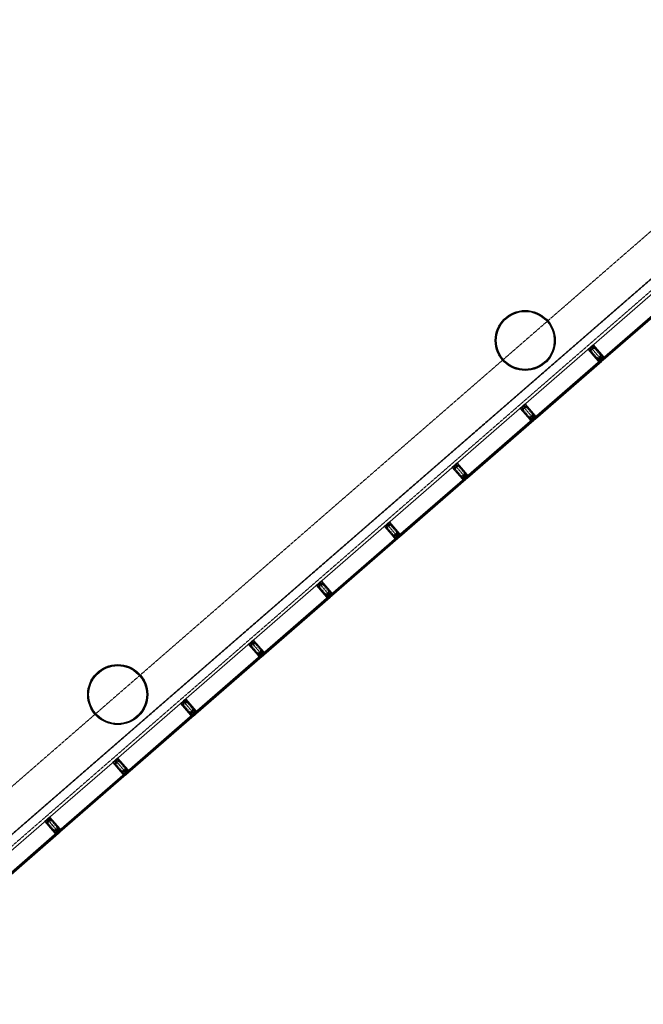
# Model space of a CAD drawing. Header units: millimetres. Extents: x 98667 to 994031, y -2704 to 533009.
# Tile 135 of 153: x 536354 to 546750, y 275590 to 292008. Entities that reach past the tile are written whole.
import ezdxf

# ---------------------------------------------------------------- set-up
doc = ezdxf.new("R2010")
doc.units = ezdxf.units.MM
for name, pattern in [('AP03000E0$0$CENTER', [50.8, 31.75, -6.35, 6.35, -6.35]), ('AP03000E0$0$HIDDEN', [9.525, 6.35, -3.175]), ('AP03000E0$0$HIDDENX2', [19.05, 12.7, -6.35])]:
    doc.linetypes.add(name, pattern=pattern)
doc.layers.add('A-COL ENCLOUSER INNER', color=1, linetype='Continuous')
doc.layers.add('A-COL ENCLOUSER OUTER', color=6, linetype='Continuous')
for name, color, linetype, lineweight in [('AP03000E0$0$A-GLAZ-FULL-EXTR', 2, 'Continuous', 20), ('AP03000E0$0$A-GLAZ-MULL-EXTR', 3, 'Continuous', 35), ('AP03000E0$0$A-WALL-FNSH', 1, 'Continuous', 15)]:
    doc.layers.add(name, color=color, linetype=linetype, lineweight=lineweight)
doc.layers.add('AP03000E0$0$A-Slab Edge Guide', color=55, linetype='Continuous', lineweight=15, plot=False)

msp = doc.modelspace()

# ---------------------------------------------------------------- linework, layer by layer
at = {"color": 251, "linetype": 'AP03000E0$0$CENTER'}
for p, q in [((545872, 286547), (546069, 286321)), ((544740, 285563), (544937, 285337)), ((543608, 284579), (543805, 284353)), ((542476, 283595), (542673, 283369)), ((541344, 282611), (541540, 282385)), ((540212, 281627), (540408, 281401)), ((539080, 280643), (539276, 280416)), ((537947, 279659), (538144, 279432)), ((536815, 278675), (537012, 278448))]:
    msp.add_line(p, q, dxfattribs=at)
at = {"layer": 'A-COL ENCLOUSER INNER', "color": 251}
for centre, radius in [((544781, 286659), 494), ((544781, 286659), 485), ((537988, 280754), 494), ((537988, 280754), 485)]:
    msp.add_circle(centre, radius, dxfattribs=at)
at = {"layer": 'A-COL ENCLOUSER OUTER', "color": 251}
for centre in [(544781, 286659), (537988, 280754)]:
    msp.add_circle(centre, 500, dxfattribs=at)
at = {"layer": 'AP03000E0$0$A-GLAZ-FULL-EXTR', "color": 251}
for p, q in [((545885, 286559), (546991, 287520)), ((547168, 287316), (546062, 286355)), ((546066, 286351), (547172, 287312)), ((547180, 287303), (546074, 286342)), ((546082, 286332), (547188, 287294)), ((544753, 285575), (545859, 286536)), ((546062, 286355), (546066, 286351)), ((546075, 286358), (546066, 286351)), ((546066, 286351), (546074, 286342)), ((546074, 286342), (546083, 286349)), ((546074, 286342), (546082, 286332)), ((546083, 286349), (546075, 286358)), ((546082, 286360), (546077, 286356)), ((546077, 286356), (546081, 286352)), ((546088, 286353), (546080, 286362)), ((546081, 286352), (546086, 286356)), ((546086, 286356), (546082, 286360)), ((546036, 286332), (544930, 285371)), ((544934, 285367), (546040, 286328)), ((546048, 286319), (544942, 285357)), ((544950, 285348), (546056, 286310)), ((546034, 286307), (546026, 286316)), ((546028, 286314), (546033, 286318)), ((546032, 286309), (546028, 286314)), ((546031, 286320), (546040, 286328)), ((546039, 286311), (546031, 286320)), ((546037, 286313), (546032, 286309)), ((546033, 286318), (546037, 286313)), ((546040, 286328), (546036, 286332)), ((546048, 286319), (546039, 286311)), ((546040, 286328), (546048, 286319)), ((546056, 286310), (546048, 286319)), ((543621, 284591), (544727, 285552)), ((544930, 285371), (544934, 285367)), ((544943, 285374), (544934, 285367)), ((544934, 285367), (544942, 285357)), ((544942, 285357), (544951, 285365)), ((544942, 285357), (544950, 285348)), ((544951, 285365), (544943, 285374)), ((544950, 285376), (544945, 285372)), ((544945, 285372), (544949, 285368)), ((544956, 285369), (544948, 285378)), ((544949, 285368), (544954, 285372)), ((544954, 285372), (544950, 285376)), ((544904, 285348), (543798, 284387)), ((543802, 284382), (544908, 285344)), ((544916, 285334), (543810, 284373)), ((543818, 284364), (544923, 285325)), ((544902, 285323), (544894, 285332)), ((544896, 285329), (544901, 285333)), ((544900, 285325), (544896, 285329)), ((544899, 285336), (544908, 285344)), ((544907, 285327), (544899, 285336)), ((544905, 285329), (544900, 285325)), ((544901, 285333), (544905, 285329)), ((544908, 285344), (544904, 285348)), ((544916, 285334), (544907, 285327)), ((544908, 285344), (544916, 285334)), ((544923, 285325), (544916, 285334)), ((542489, 283607), (543595, 284568)), ((543798, 284387), (543802, 284382)), ((543811, 284390), (543802, 284382)), ((543802, 284382), (543810, 284373)), ((543810, 284373), (543819, 284381)), ((543810, 284373), (543818, 284364)), ((543819, 284381), (543811, 284390)), ((543818, 284392), (543813, 284388)), ((543813, 284388), (543817, 284384)), ((543824, 284385), (543816, 284394)), ((543817, 284384), (543822, 284387)), ((543822, 284387), (543818, 284392)), ((543772, 284364), (542666, 283403)), ((542670, 283398), (543776, 284359)), ((543784, 284350), (542678, 283389)), ((542686, 283380), (543791, 284341)), ((543770, 284339), (543762, 284348)), ((543764, 284345), (543769, 284349)), ((543768, 284341), (543764, 284345)), ((543767, 284352), (543776, 284359)), ((543774, 284343), (543767, 284352)), ((543773, 284345), (543768, 284341)), ((543769, 284349), (543773, 284345)), ((543776, 284359), (543772, 284364)), ((543784, 284350), (543774, 284343)), ((543776, 284359), (543784, 284350)), ((543791, 284341), (543784, 284350)), ((541357, 282623), (542463, 283584)), ((542666, 283403), (542670, 283398)), ((542679, 283406), (542670, 283398)), ((542670, 283398), (542678, 283389)), ((542678, 283389), (542687, 283397)), ((542678, 283389), (542686, 283380)), ((542687, 283397), (542679, 283406)), ((542686, 283408), (542681, 283404)), ((542681, 283404), (542685, 283399)), ((542691, 283401), (542684, 283410)), ((542685, 283399), (542690, 283403)), ((542690, 283403), (542686, 283408)), ((542640, 283380), (541534, 282419)), ((541538, 282414), (542644, 283375)), ((542651, 283366), (541546, 282405)), ((541554, 282396), (542659, 283357)), ((542638, 283355), (542630, 283364)), ((542632, 283361), (542637, 283365)), ((542636, 283357), (542632, 283361)), ((542635, 283368), (542644, 283375)), ((542642, 283358), (542635, 283368)), ((542640, 283361), (542636, 283357)), ((542637, 283365), (542640, 283361)), ((542644, 283375), (542640, 283380)), ((542651, 283366), (542642, 283358)), ((542644, 283375), (542651, 283366)), ((542659, 283357), (542651, 283366)), ((540225, 281638), (541330, 282600)), ((541534, 282419), (541538, 282414)), ((541547, 282422), (541538, 282414)), ((541538, 282414), (541546, 282405)), ((541546, 282405), (541555, 282413)), ((541546, 282405), (541554, 282396)), ((541555, 282413), (541547, 282422)), ((541554, 282424), (541549, 282420)), ((541549, 282420), (541553, 282415)), ((541559, 282417), (541552, 282426)), ((541553, 282415), (541557, 282419)), ((541557, 282419), (541554, 282424)), ((541508, 282396), (540402, 281435)), ((540406, 281430), (541512, 282391)), ((541519, 282382), (540414, 281421)), ((540422, 281412), (541527, 282373)), ((541506, 282370), (541498, 282379)), ((541500, 282377), (541504, 282381)), ((541504, 282373), (541500, 282377)), ((541502, 282383), (541512, 282391)), ((541510, 282374), (541502, 282383)), ((541504, 282381), (541508, 282377)), ((541508, 282377), (541504, 282373)), ((541512, 282391), (541508, 282396)), ((541519, 282382), (541510, 282374)), ((541512, 282391), (541519, 282382)), ((541527, 282373), (541519, 282382)), ((539093, 280654), (540198, 281615)), ((540376, 281412), (539270, 280451)), ((540379, 281407), (540376, 281412)), ((540402, 281435), (540406, 281430)), ((540415, 281438), (540406, 281430)), ((540406, 281430), (540414, 281421)), ((540414, 281421), (540423, 281429)), ((540414, 281421), (540422, 281412)), ((540423, 281429), (540415, 281438)), ((540421, 281440), (540417, 281436)), ((540417, 281436), (540421, 281431)), ((540427, 281433), (540419, 281442)), ((540425, 281435), (540421, 281440)), ((540421, 281431), (540425, 281435)), ((539274, 280446), (540379, 281407)), ((540387, 281398), (539282, 280437)), ((539290, 280428), (540395, 281389)), ((540374, 281386), (540366, 281395)), ((540368, 281393), (540372, 281397)), ((540372, 281389), (540368, 281393)), ((540370, 281399), (540379, 281407)), ((540378, 281390), (540370, 281399)), ((540372, 281397), (540376, 281393)), ((540376, 281393), (540372, 281389)), ((540387, 281398), (540378, 281390)), ((540379, 281407), (540387, 281398)), ((540395, 281389), (540387, 281398)), ((537961, 279670), (539066, 280631)), ((539243, 280428), (538138, 279467)), ((539247, 280423), (539243, 280428)), ((539270, 280451), (539274, 280446)), ((539283, 280454), (539274, 280446)), ((539274, 280446), (539282, 280437)), ((539282, 280437), (539291, 280445)), ((539282, 280437), (539290, 280428)), ((539291, 280445), (539283, 280454)), ((539289, 280456), (539285, 280452)), ((539285, 280452), (539289, 280447)), ((539295, 280449), (539287, 280458)), ((539293, 280451), (539289, 280456)), ((539289, 280447), (539293, 280451)), ((538142, 279462), (539247, 280423)), ((539255, 280414), (538150, 279453)), ((538158, 279444), (539263, 280405)), ((539242, 280402), (539234, 280411)), ((539236, 280409), (539240, 280413)), ((539240, 280405), (539236, 280409)), ((539238, 280415), (539247, 280423)), ((539246, 280406), (539238, 280415)), ((539240, 280413), (539244, 280408)), ((539244, 280408), (539240, 280405)), ((539255, 280414), (539246, 280406)), ((539247, 280423), (539255, 280414)), ((539263, 280405), (539255, 280414)), ((536829, 278686), (537934, 279647)), ((538111, 279444), (537006, 278482)), ((538115, 279439), (538111, 279444)), ((538138, 279467), (538142, 279462)), ((538151, 279470), (538142, 279462)), ((538142, 279462), (538150, 279453)), ((538150, 279453), (538159, 279461)), ((538150, 279453), (538158, 279444)), ((538159, 279461), (538151, 279470)), ((538157, 279472), (538153, 279468)), ((538153, 279468), (538157, 279463)), ((538163, 279465), (538155, 279474)), ((538161, 279467), (538157, 279472)), ((538157, 279463), (538161, 279467)), ((537010, 278478), (538115, 279439)), ((538123, 279430), (537018, 278469)), ((537025, 278460), (538131, 279421)), ((538110, 279418), (538102, 279427)), ((538104, 279425), (538108, 279429)), ((538108, 279420), (538104, 279425)), ((538106, 279431), (538115, 279439)), ((538114, 279422), (538106, 279431)), ((538108, 279429), (538112, 279424)), ((538112, 279424), (538108, 279420)), ((538123, 279430), (538114, 279422)), ((538115, 279439), (538123, 279430)), ((538131, 279421), (538123, 279430)), ((535697, 277702), (536802, 278663)), ((536979, 278459), (535874, 277498)), ((536983, 278455), (536979, 278459)), ((537006, 278482), (537010, 278478)), ((537019, 278486), (537010, 278478)), ((537010, 278478), (537018, 278469)), ((537018, 278469), (537027, 278477)), ((537018, 278469), (537025, 278460)), ((537027, 278477), (537019, 278486)), ((537025, 278487), (537021, 278484)), ((537021, 278484), (537025, 278479)), ((537031, 278481), (537023, 278490)), ((537029, 278483), (537025, 278487)), ((537025, 278479), (537029, 278483)), ((535878, 277494), (536983, 278455)), ((536991, 278446), (535886, 277485)), ((535893, 277476), (536999, 278437)), ((536978, 278434), (536970, 278443)), ((536972, 278441), (536976, 278445)), ((536976, 278436), (536972, 278441)), ((536974, 278447), (536983, 278455)), ((536982, 278438), (536974, 278447)), ((536976, 278445), (536980, 278440)), ((536980, 278440), (536976, 278436)), ((536991, 278446), (536982, 278438)), ((536983, 278455), (536991, 278446)), ((536999, 278437), (536991, 278446))]:
    msp.add_line(p, q, dxfattribs=at)
at = {"layer": 'AP03000E0$0$A-GLAZ-FULL-EXTR', "color": 251, "linetype": 'Continuous'}
for p, q in [((546075, 286342), (546067, 286351)), ((546068, 286349), (546077, 286357)), ((546077, 286344), (546069, 286353)), ((546070, 286346), (546079, 286354)), ((546079, 286346), (546072, 286355)), ((546072, 286344), (546081, 286352)), ((546082, 286348), (546074, 286357)), ((546039, 286311), (546031, 286320)), ((546032, 286318), (546041, 286326)), ((546041, 286313), (546033, 286322)), ((546034, 286316), (546044, 286323)), ((546043, 286315), (546036, 286324)), ((546037, 286313), (546046, 286321)), ((546046, 286317), (546038, 286326)), ((546039, 286311), (546044, 286316)), ((544934, 285366), (544944, 285374)), ((544944, 285359), (544936, 285368)), ((544937, 285364), (544946, 285372)), ((544946, 285361), (544938, 285370)), ((544939, 285361), (544948, 285369)), ((544948, 285363), (544941, 285372)), ((544941, 285359), (544950, 285367)), ((544951, 285365), (544943, 285374)), ((544899, 285335), (544908, 285343)), ((544908, 285328), (544900, 285337)), ((544901, 285333), (544910, 285341)), ((544910, 285330), (544902, 285339)), ((544903, 285331), (544912, 285338)), ((544912, 285332), (544905, 285341)), ((544905, 285328), (544914, 285336)), ((544915, 285334), (544907, 285343)), ((543810, 284374), (543802, 284383)), ((543803, 284381), (543812, 284389)), ((543805, 284379), (543814, 284387)), ((543813, 284376), (543805, 284385)), ((543815, 284378), (543807, 284387)), ((543807, 284376), (543816, 284384)), ((543809, 284374), (543819, 284382)), ((543817, 284380), (543810, 284389)), ((543768, 284350), (543777, 284358)), ((543777, 284344), (543769, 284354)), ((543770, 284348), (543779, 284356)), ((543779, 284347), (543771, 284356)), ((543772, 284346), (543781, 284353)), ((543781, 284349), (543774, 284358)), ((543774, 284343), (543783, 284351)), ((542679, 283390), (542671, 283400)), ((542672, 283396), (542681, 283404)), ((542674, 283394), (542683, 283402)), ((542682, 283393), (542674, 283402)), ((542684, 283395), (542676, 283404)), ((542676, 283391), (542685, 283399)), ((542686, 283397), (542679, 283406)), ((542643, 283359), (542635, 283368)), ((542636, 283365), (542645, 283373)), ((542638, 283363), (542648, 283371)), ((542646, 283361), (542638, 283370)), ((542648, 283363), (542640, 283372)), ((542641, 283361), (542650, 283368)), ((542650, 283365), (542643, 283375)), ((541539, 282413), (541538, 282414)), ((541539, 282414), (541548, 282421)), ((541548, 282407), (541540, 282416)), ((541541, 282411), (541550, 282419)), ((541551, 282409), (541543, 282418)), ((541543, 282409), (541552, 282417)), ((541553, 282411), (541545, 282420)), ((541545, 282406), (541554, 282414)), ((541503, 282383), (541512, 282391)), ((541512, 282376), (541504, 282385)), ((541505, 282380), (541514, 282388)), ((541515, 282378), (541507, 282387)), ((541507, 282378), (541516, 282386)), ((541517, 282380), (541509, 282389)), ((541509, 282376), (541518, 282383)), ((540407, 281429), (540416, 281436)), ((540415, 281422), (540407, 281431)), ((540409, 281426), (540418, 281434)), ((540417, 281424), (540409, 281433)), ((540411, 281424), (540420, 281432)), ((540420, 281426), (540412, 281435)), ((540413, 281421), (540423, 281429)), ((540422, 281428), (540414, 281437)), ((540379, 281391), (540371, 281400)), ((540372, 281398), (540381, 281406)), ((540381, 281393), (540373, 281402)), ((540374, 281395), (540383, 281403)), ((540384, 281395), (540376, 281404)), ((540376, 281393), (540385, 281401)), ((540386, 281397), (540378, 281406)), ((540378, 281391), (540387, 281398)), ((539274, 280446), (539283, 280454)), ((539276, 280444), (539285, 280451)), ((539284, 280439), (539276, 280448)), ((539286, 280441), (539278, 280450)), ((539278, 280441), (539287, 280449)), ((539280, 280439), (539289, 280447)), ((539289, 280443), (539281, 280452)), ((539240, 280413), (539250, 280421)), ((539248, 280408), (539240, 280417)), ((539250, 280410), (539242, 280419)), ((539243, 280410), (539252, 280418)), ((539244, 280420), (539247, 280423)), ((539253, 280412), (539245, 280421)), ((539245, 280408), (539254, 280416)), ((539255, 280414), (539247, 280423)), ((538143, 279461), (538152, 279469)), ((538150, 279454), (538143, 279463)), ((538145, 279459), (538154, 279467)), ((538153, 279456), (538145, 279465)), ((538155, 279458), (538147, 279467)), ((538147, 279456), (538156, 279464)), ((538149, 279454), (538158, 279462)), ((538158, 279460), (538150, 279469)), ((538107, 279430), (538116, 279438)), ((538114, 279422), (538107, 279431)), ((538109, 279428), (538118, 279436)), ((538117, 279424), (538109, 279433)), ((538119, 279427), (538111, 279436)), ((538111, 279425), (538120, 279433)), ((538113, 279423), (538122, 279431)), ((538122, 279429), (538114, 279438)), ((537011, 278476), (537020, 278484)), ((537019, 278470), (537012, 278479)), ((537013, 278474), (537022, 278482)), ((537022, 278472), (537014, 278482)), ((537015, 278471), (537025, 278479)), ((537024, 278475), (537016, 278484)), ((537018, 278469), (537027, 278477)), ((537027, 278477), (537019, 278486)), ((536976, 278445), (536985, 278453)), ((536983, 278439), (536976, 278448)), ((536978, 278443), (536987, 278451)), ((536986, 278441), (536978, 278450)), ((536988, 278443), (536980, 278452)), ((536980, 278440), (536989, 278448)), ((536982, 278438), (536991, 278446)), ((536991, 278445), (536983, 278454))]:
    msp.add_line(p, q, dxfattribs=at)
at = {"layer": 'AP03000E0$0$A-GLAZ-MULL-EXTR', "color": 251}
for p, q in [((545830, 286511), (545868, 286544)), ((546001, 286315), (545830, 286511)), ((545866, 286539), (545835, 286511)), ((545835, 286511), (545966, 286360)), ((545868, 286536), (545866, 286539)), ((545900, 286564), (545868, 286536)), ((545868, 286544), (545870, 286542)), ((545870, 286542), (545898, 286566)), ((545879, 286554), (545913, 286584)), ((545881, 286552), (545879, 286554)), ((545913, 286579), (545881, 286552)), ((545898, 286566), (545900, 286564)), ((545913, 286584), (546084, 286387)), ((546044, 286428), (545913, 286579)), ((545966, 286360), (546003, 286317)), ((546003, 286317), (546033, 286343)), ((546036, 286339), (546004, 286311)), ((546031, 286345), (546063, 286373)), ((546033, 286343), (546031, 286345)), ((546059, 286313), (546036, 286339)), ((546065, 286371), (546037, 286346)), ((546037, 286346), (546063, 286316)), ((546082, 286385), (546044, 286428)), ((546048, 286356), (546052, 286359)), ((546074, 286326), (546048, 286356)), ((546052, 286359), (546082, 286385)), ((546087, 286384), (546055, 286356)), ((546055, 286356), (546078, 286329)), ((546063, 286373), (546065, 286371)), ((546087, 286384), (546070, 286369)), ((546070, 286369), (546074, 286365)), ((546074, 286365), (546094, 286383)), ((546084, 286387), (546087, 286384)), ((546094, 286383), (546087, 286384)), ((546004, 286311), (546001, 286315)), ((546004, 286311), (546021, 286326)), ((546025, 286322), (546004, 286304)), ((546004, 286304), (546004, 286311)), ((546021, 286326), (546025, 286322)), ((546063, 286316), (546059, 286313)), ((546078, 286329), (546074, 286326)), ((544698, 285527), (544736, 285560)), ((544869, 285331), (544698, 285527)), ((544734, 285555), (544703, 285527)), ((544703, 285527), (544834, 285376)), ((544736, 285552), (544734, 285555)), ((544768, 285580), (544736, 285552)), ((544736, 285560), (544738, 285558)), ((544738, 285558), (544766, 285582)), ((544747, 285570), (544781, 285599)), ((544749, 285568), (544747, 285570)), ((544781, 285595), (544749, 285568)), ((544766, 285582), (544768, 285580)), ((544781, 285599), (544952, 285403)), ((544912, 285444), (544781, 285595)), ((544834, 285376), (544871, 285333)), ((544871, 285333), (544901, 285359)), ((544904, 285355), (544872, 285327)), ((544899, 285361), (544931, 285389)), ((544901, 285359), (544899, 285361)), ((544927, 285329), (544904, 285355)), ((544933, 285386), (544905, 285362)), ((544905, 285362), (544931, 285332)), ((544950, 285401), (544912, 285444)), ((544916, 285372), (544920, 285375)), ((544942, 285342), (544916, 285372)), ((544920, 285375), (544950, 285401)), ((544955, 285399), (544923, 285372)), ((544923, 285372), (544946, 285345)), ((544931, 285389), (544933, 285386)), ((544955, 285399), (544938, 285385)), ((544938, 285385), (544942, 285381)), ((544942, 285381), (544962, 285399)), ((544952, 285403), (544955, 285399)), ((544962, 285399), (544955, 285399)), ((544872, 285327), (544869, 285331)), ((544872, 285327), (544889, 285342)), ((544892, 285338), (544872, 285320)), ((544872, 285320), (544872, 285327)), ((544889, 285342), (544892, 285338)), ((544931, 285332), (544927, 285329)), ((544946, 285345), (544942, 285342)), ((543566, 284543), (543604, 284576)), ((543737, 284347), (543566, 284543)), ((543602, 284570), (543571, 284543)), ((543571, 284543), (543702, 284392)), ((543604, 284568), (543602, 284570)), ((543636, 284596), (543604, 284568)), ((543604, 284576), (543606, 284574)), ((543606, 284574), (543634, 284598)), ((543615, 284586), (543649, 284615)), ((543617, 284584), (543615, 284586)), ((543649, 284611), (543617, 284584)), ((543634, 284598), (543636, 284596)), ((543649, 284615), (543820, 284419)), ((543780, 284460), (543649, 284611)), ((543702, 284392), (543739, 284349)), ((543739, 284349), (543769, 284375)), ((543772, 284371), (543740, 284343)), ((543767, 284377), (543799, 284405)), ((543769, 284375), (543767, 284377)), ((543795, 284345), (543772, 284371)), ((543801, 284402), (543773, 284378)), ((543773, 284378), (543799, 284348)), ((543818, 284417), (543780, 284460)), ((543784, 284388), (543788, 284391)), ((543810, 284358), (543784, 284388)), ((543788, 284391), (543818, 284417)), ((543823, 284415), (543791, 284387)), ((543791, 284387), (543814, 284361)), ((543799, 284405), (543801, 284402)), ((543823, 284415), (543806, 284401)), ((543806, 284401), (543809, 284397)), ((543809, 284397), (543830, 284415)), ((543820, 284419), (543823, 284415)), ((543830, 284415), (543823, 284415)), ((543740, 284343), (543737, 284347)), ((543740, 284343), (543757, 284358)), ((543760, 284354), (543740, 284336)), ((543740, 284336), (543740, 284343)), ((543757, 284358), (543760, 284354)), ((543799, 284348), (543795, 284345)), ((543814, 284361), (543810, 284358)), ((542434, 283559), (542472, 283592)), ((542605, 283363), (542434, 283559)), ((542470, 283586), (542438, 283559)), ((542438, 283559), (542570, 283408)), ((542472, 283584), (542470, 283586)), ((542504, 283612), (542472, 283584)), ((542472, 283592), (542474, 283590)), ((542474, 283590), (542502, 283614)), ((542483, 283602), (542517, 283631)), ((542485, 283599), (542483, 283602)), ((542517, 283627), (542485, 283599)), ((542502, 283614), (542504, 283612)), ((542517, 283631), (542688, 283435)), ((542648, 283476), (542517, 283627)), ((542570, 283408), (542607, 283365)), ((542607, 283365), (542637, 283391)), ((542640, 283387), (542608, 283359)), ((542635, 283393), (542667, 283421)), ((542637, 283391), (542635, 283393)), ((542663, 283361), (542640, 283387)), ((542669, 283418), (542641, 283394)), ((542641, 283394), (542667, 283364)), ((542686, 283433), (542648, 283476)), ((542652, 283404), (542656, 283407)), ((542678, 283374), (542652, 283404)), ((542656, 283407), (542686, 283433)), ((542691, 283431), (542659, 283403)), ((542659, 283403), (542682, 283377)), ((542667, 283421), (542669, 283418)), ((542691, 283431), (542674, 283416)), ((542674, 283416), (542677, 283413)), ((542677, 283413), (542698, 283431)), ((542688, 283435), (542691, 283431)), ((542698, 283431), (542691, 283431)), ((542608, 283359), (542605, 283363)), ((542608, 283359), (542625, 283374)), ((542628, 283370), (542608, 283352)), ((542608, 283352), (542608, 283359)), ((542625, 283374), (542628, 283370)), ((542667, 283364), (542663, 283361)), ((542682, 283377), (542678, 283374)), ((541302, 282575), (541340, 282608)), ((541473, 282379), (541302, 282575)), ((541338, 282602), (541306, 282575)), ((541306, 282575), (541438, 282424)), ((541340, 282600), (541338, 282602)), ((541372, 282628), (541340, 282600)), ((541340, 282608), (541342, 282606)), ((541342, 282606), (541370, 282630)), ((541351, 282618), (541385, 282647)), ((541353, 282615), (541351, 282618)), ((541385, 282643), (541353, 282615)), ((541370, 282630), (541372, 282628)), ((541385, 282647), (541556, 282451)), ((541516, 282492), (541385, 282643)), ((541438, 282424), (541475, 282381)), ((541475, 282381), (541505, 282407)), ((541508, 282403), (541476, 282375)), ((541503, 282409), (541535, 282436)), ((541505, 282407), (541503, 282409)), ((541531, 282376), (541508, 282403)), ((541537, 282434), (541509, 282410)), ((541509, 282410), (541535, 282380)), ((541554, 282449), (541516, 282492)), ((541520, 282420), (541524, 282423)), ((541546, 282390), (541520, 282420)), ((541524, 282423), (541554, 282449)), ((541559, 282447), (541527, 282419)), ((541527, 282419), (541550, 282393)), ((541535, 282436), (541537, 282434)), ((541559, 282447), (541542, 282432)), ((541542, 282432), (541545, 282429)), ((541545, 282429), (541566, 282447)), ((541556, 282451), (541559, 282447)), ((541566, 282447), (541559, 282447)), ((541476, 282375), (541473, 282379)), ((541476, 282375), (541493, 282390)), ((541496, 282386), (541476, 282368)), ((541476, 282368), (541476, 282375)), ((541493, 282390), (541496, 282386)), ((541535, 282380), (541531, 282376)), ((541550, 282393), (541546, 282390)), ((540170, 281591), (540208, 281624)), ((540341, 281395), (540170, 281591)), ((540206, 281618), (540174, 281591)), ((540174, 281591), (540306, 281440)), ((540208, 281616), (540206, 281618)), ((540240, 281643), (540208, 281616)), ((540208, 281624), (540210, 281621)), ((540210, 281621), (540238, 281646)), ((540219, 281634), (540253, 281663)), ((540221, 281631), (540219, 281634)), ((540253, 281659), (540221, 281631)), ((540238, 281646), (540240, 281643)), ((540253, 281663), (540424, 281467)), ((540384, 281508), (540253, 281659)), ((540306, 281440), (540343, 281397)), ((540343, 281397), (540373, 281423)), ((540376, 281419), (540344, 281391)), ((540371, 281425), (540402, 281452)), ((540373, 281423), (540371, 281425)), ((540399, 281392), (540376, 281419)), ((540404, 281450), (540377, 281426)), ((540377, 281426), (540403, 281396)), ((540421, 281465), (540384, 281508)), ((540388, 281436), (540392, 281439)), ((540414, 281405), (540388, 281436)), ((540392, 281439), (540421, 281465)), ((540427, 281463), (540395, 281435)), ((540395, 281435), (540418, 281409)), ((540402, 281452), (540404, 281450)), ((540427, 281463), (540410, 281448)), ((540410, 281448), (540413, 281445)), ((540413, 281445), (540434, 281463)), ((540424, 281467), (540427, 281463)), ((540434, 281463), (540427, 281463)), ((540344, 281391), (540341, 281395)), ((540364, 281402), (540343, 281384)), ((540343, 281384), (540344, 281391)), ((540344, 281391), (540361, 281406)), ((540361, 281406), (540364, 281402)), ((540403, 281396), (540399, 281392)), ((540418, 281409), (540414, 281405)), ((539038, 280607), (539076, 280640)), ((539209, 280411), (539038, 280607)), ((539074, 280634), (539042, 280607)), ((539042, 280607), (539173, 280456)), ((539076, 280632), (539074, 280634)), ((539108, 280659), (539076, 280632)), ((539076, 280640), (539078, 280637)), ((539078, 280637), (539106, 280662)), ((539087, 280649), (539121, 280679)), ((539089, 280647), (539087, 280649)), ((539121, 280675), (539089, 280647)), ((539106, 280662), (539108, 280659)), ((539121, 280679), (539292, 280483)), ((539252, 280524), (539121, 280675)), ((539173, 280456), (539211, 280413)), ((539211, 280413), (539241, 280438)), ((539244, 280435), (539212, 280407)), ((539239, 280441), (539270, 280468)), ((539241, 280438), (539239, 280441)), ((539272, 280466), (539244, 280442)), ((539244, 280442), (539271, 280412)), ((539267, 280408), (539244, 280435)), ((539289, 280481), (539252, 280524)), ((539256, 280452), (539260, 280455)), ((539282, 280421), (539256, 280452)), ((539260, 280455), (539289, 280481)), ((539295, 280479), (539263, 280451)), ((539263, 280451), (539286, 280425)), ((539270, 280468), (539272, 280466)), ((539295, 280479), (539278, 280464)), ((539278, 280464), (539281, 280460)), ((539281, 280460), (539302, 280478)), ((539292, 280483), (539295, 280479)), ((539302, 280478), (539295, 280479)), ((539212, 280407), (539209, 280411)), ((539232, 280418), (539211, 280400)), ((539211, 280400), (539212, 280407)), ((539212, 280407), (539229, 280422)), ((539229, 280422), (539232, 280418)), ((539271, 280412), (539267, 280408)), ((539286, 280425), (539282, 280421)), ((537906, 279623), (537944, 279656)), ((538077, 279426), (537906, 279623)), ((537942, 279650), (537910, 279622)), ((537910, 279622), (538041, 279471)), ((537944, 279648), (537942, 279650)), ((537976, 279675), (537944, 279648)), ((537944, 279656), (537946, 279653)), ((537946, 279653), (537974, 279678)), ((537955, 279665), (537989, 279695)), ((537957, 279663), (537955, 279665)), ((537989, 279691), (537957, 279663)), ((537974, 279678), (537976, 279675)), ((537989, 279695), (538160, 279499)), ((538120, 279540), (537989, 279691)), ((538041, 279471), (538079, 279428)), ((538079, 279428), (538109, 279454)), ((538112, 279451), (538080, 279423)), ((538107, 279457), (538138, 279484)), ((538109, 279454), (538107, 279457)), ((538140, 279482), (538112, 279458)), ((538112, 279458), (538139, 279427)), ((538135, 279424), (538112, 279451)), ((538157, 279497), (538120, 279540)), ((538124, 279467), (538127, 279471)), ((538150, 279437), (538124, 279467)), ((538127, 279471), (538157, 279497)), ((538163, 279495), (538131, 279467)), ((538131, 279467), (538154, 279441)), ((538138, 279484), (538140, 279482)), ((538163, 279495), (538146, 279480)), ((538146, 279480), (538149, 279476)), ((538149, 279476), (538170, 279494)), ((538160, 279499), (538163, 279495)), ((538170, 279494), (538163, 279495)), ((538080, 279423), (538077, 279426)), ((538100, 279434), (538079, 279416)), ((538079, 279416), (538080, 279423)), ((538080, 279423), (538097, 279437)), ((538097, 279437), (538100, 279434)), ((538139, 279427), (538135, 279424)), ((538154, 279441), (538150, 279437)), ((536774, 278639), (536812, 278671)), ((536944, 278442), (536774, 278639)), ((536810, 278666), (536778, 278638)), ((536778, 278638), (536909, 278487)), ((536812, 278664), (536810, 278666)), ((536844, 278691), (536812, 278664)), ((536812, 278671), (536814, 278669)), ((536814, 278669), (536842, 278693)), ((536823, 278681), (536857, 278711)), ((536825, 278679), (536823, 278681)), ((536857, 278707), (536825, 278679)), ((536842, 278693), (536844, 278691)), ((536857, 278711), (537028, 278515)), ((536988, 278556), (536857, 278707)), ((536909, 278487), (536947, 278444)), ((536947, 278444), (536977, 278470)), ((536980, 278467), (536948, 278439)), ((536975, 278473), (537006, 278500)), ((536977, 278470), (536975, 278473)), ((537008, 278498), (536980, 278474)), ((536980, 278474), (537007, 278443)), ((537003, 278440), (536980, 278467)), ((537025, 278513), (536988, 278556)), ((536992, 278483), (536995, 278487)), ((537018, 278453), (536992, 278483)), ((536995, 278487), (537025, 278513)), ((537031, 278511), (536999, 278483)), ((536999, 278483), (537022, 278456)), ((537006, 278500), (537008, 278498)), ((537031, 278511), (537014, 278496)), ((537014, 278496), (537017, 278492)), ((537017, 278492), (537038, 278510)), ((537022, 278456), (537018, 278453)), ((537028, 278515), (537031, 278511)), ((537038, 278510), (537031, 278511)), ((536948, 278439), (536944, 278442)), ((536968, 278450), (536947, 278432)), ((536947, 278432), (536948, 278439)), ((536948, 278439), (536965, 278453)), ((536965, 278453), (536968, 278450)), ((537007, 278443), (537003, 278440))]:
    msp.add_line(p, q, dxfattribs=at)
at = {"layer": 'AP03000E0$0$A-GLAZ-MULL-EXTR', "color": 251, "linetype": 'AP03000E0$0$HIDDENX2'}
for p, q in [((545910, 286541), (545873, 286508)), ((545919, 286532), (545881, 286499)), ((546035, 286417), (545936, 286531)), ((546044, 286426), (545946, 286539)), ((545870, 286473), (545969, 286360)), ((545880, 286481), (545978, 286368)), ((546061, 286407), (545985, 286341)), ((545985, 286341), (545998, 286326)), ((545996, 286367), (546033, 286400)), ((545998, 286326), (546036, 286359)), ((546004, 286357), (546042, 286390)), ((546036, 286359), (546074, 286392)), ((546074, 286392), (546061, 286407)), ((544778, 285557), (544741, 285524)), ((544787, 285548), (544749, 285515)), ((544903, 285433), (544804, 285546)), ((544912, 285441), (544814, 285555)), ((544738, 285489), (544837, 285376)), ((544748, 285497), (544846, 285384)), ((544929, 285423), (544853, 285357)), ((544853, 285357), (544866, 285342)), ((544864, 285383), (544901, 285416)), ((544866, 285342), (544904, 285375)), ((544872, 285373), (544910, 285406)), ((544904, 285375), (544942, 285407)), ((544942, 285407), (544929, 285423)), ((543646, 284573), (543609, 284540)), ((543655, 284564), (543617, 284531)), ((543771, 284449), (543672, 284562)), ((543780, 284457), (543682, 284571)), ((543606, 284505), (543705, 284392)), ((543616, 284513), (543714, 284400)), ((543796, 284438), (543721, 284373)), ((543721, 284373), (543734, 284358)), ((543732, 284399), (543769, 284431)), ((543734, 284358), (543772, 284391)), ((543740, 284389), (543778, 284422)), ((543772, 284391), (543810, 284423)), ((543810, 284423), (543796, 284438)), ((542514, 283589), (542477, 283556)), ((542522, 283579), (542485, 283547)), ((542639, 283465), (542540, 283578)), ((542648, 283473), (542550, 283586)), ((542474, 283521), (542573, 283408)), ((542484, 283529), (542582, 283416)), ((542664, 283454), (542589, 283389)), ((542589, 283389), (542602, 283374)), ((542600, 283415), (542637, 283447)), ((542602, 283374), (542640, 283406)), ((542608, 283405), (542646, 283438)), ((542640, 283406), (542677, 283439)), ((542677, 283439), (542664, 283454)), ((541382, 282605), (541344, 282572)), ((541390, 282595), (541353, 282563)), ((541506, 282481), (541408, 282594)), ((541516, 282489), (541417, 282602)), ((541342, 282537), (541440, 282424)), ((541351, 282545), (541450, 282432)), ((541532, 282470), (541457, 282405)), ((541457, 282405), (541470, 282390)), ((541468, 282431), (541505, 282463)), ((541470, 282390), (541508, 282422)), ((541476, 282421), (541513, 282454)), ((541508, 282422), (541545, 282455)), ((541545, 282455), (541532, 282470)), ((540250, 281621), (540212, 281588)), ((540258, 281611), (540221, 281579)), ((540374, 281497), (540276, 281610)), ((540384, 281505), (540285, 281618)), ((540210, 281553), (540308, 281439)), ((540219, 281561), (540318, 281448)), ((540400, 281486), (540325, 281421)), ((540325, 281421), (540338, 281405)), ((540335, 281446), (540373, 281479)), ((540338, 281405), (540376, 281438)), ((540344, 281437), (540381, 281470)), ((540376, 281438), (540413, 281471)), ((540413, 281471), (540400, 281486)), ((539118, 280637), (539080, 280604)), ((539126, 280627), (539089, 280594)), ((539242, 280513), (539144, 280626)), ((539252, 280521), (539153, 280634)), ((539078, 280569), (539176, 280455)), ((539087, 280577), (539186, 280464)), ((539268, 280502), (539193, 280437)), ((539193, 280437), (539206, 280421)), ((539203, 280462), (539241, 280495)), ((539206, 280421), (539244, 280454)), ((539212, 280453), (539249, 280486)), ((539244, 280454), (539281, 280487)), ((539281, 280487), (539268, 280502)), ((537986, 279653), (537948, 279620)), ((537994, 279643), (537957, 279610)), ((538110, 279529), (538012, 279642)), ((538120, 279537), (538021, 279650)), ((537946, 279584), (538044, 279471)), ((537955, 279593), (538054, 279479)), ((538136, 279518), (538061, 279452)), ((538061, 279452), (538074, 279437)), ((538071, 279478), (538109, 279511)), ((538074, 279437), (538112, 279470)), ((538080, 279469), (538117, 279502)), ((538112, 279470), (538149, 279503)), ((538149, 279503), (538136, 279518)), ((536854, 278668), (536816, 278636)), ((536862, 278659), (536824, 278626)), ((536978, 278545), (536880, 278658)), ((536988, 278553), (536889, 278666)), ((536814, 278600), (536912, 278487)), ((536823, 278609), (536922, 278495)), ((537004, 278534), (536929, 278468)), ((536929, 278468), (536942, 278453)), ((536939, 278494), (536977, 278527)), ((536942, 278453), (536979, 278486)), ((536947, 278485), (536985, 278518)), ((536979, 278486), (537017, 278519)), ((537017, 278519), (537004, 278534))]:
    msp.add_line(p, q, dxfattribs=at)
at = {"layer": 'AP03000E0$0$A-GLAZ-MULL-EXTR', "color": 251, "linetype": 'Continuous'}
for p, q in [((546075, 286366), (546071, 286370)), ((546072, 286366), (546092, 286383)), ((546077, 286368), (546074, 286372)), ((546079, 286370), (546076, 286374)), ((546082, 286372), (546078, 286376)), ((546084, 286374), (546081, 286378)), ((546087, 286376), (546083, 286380)), ((546089, 286378), (546086, 286382)), ((546091, 286380), (546089, 286383)), ((546094, 286382), (546093, 286383)), ((546004, 286307), (546023, 286324)), ((546007, 286307), (546004, 286311)), ((546005, 286305), (546004, 286307)), ((546010, 286310), (546007, 286313)), ((546012, 286312), (546009, 286315)), ((546015, 286314), (546011, 286318)), ((546017, 286316), (546014, 286320)), ((546019, 286318), (546016, 286322)), ((546022, 286320), (546019, 286324)), ((546024, 286322), (546021, 286326)), ((544939, 285384), (544957, 285399)), ((544944, 285383), (544940, 285386)), ((544941, 285381), (544961, 285399)), ((544946, 285385), (544943, 285389)), ((544948, 285387), (544945, 285391)), ((544951, 285389), (544947, 285393)), ((544953, 285391), (544950, 285395)), ((544956, 285393), (544952, 285397)), ((544958, 285395), (544955, 285399)), ((544960, 285397), (544959, 285399)), ((544872, 285326), (544890, 285341)), ((544872, 285321), (544892, 285339)), ((544874, 285322), (544872, 285325)), ((544876, 285324), (544873, 285328)), ((544879, 285326), (544876, 285330)), ((544881, 285328), (544878, 285332)), ((544884, 285331), (544880, 285334)), ((544886, 285333), (544883, 285336)), ((544888, 285335), (544885, 285339)), ((544891, 285337), (544888, 285341)), ((543810, 284397), (543807, 284401)), ((543808, 284399), (543826, 284415)), ((543813, 284399), (543809, 284403)), ((543815, 284402), (543812, 284405)), ((543817, 284404), (543814, 284407)), ((543820, 284406), (543816, 284409)), ((543822, 284408), (543819, 284412)), ((543825, 284410), (543821, 284414)), ((543827, 284412), (543824, 284415)), ((543829, 284414), (543829, 284415)), ((543740, 284340), (543759, 284356)), ((543743, 284339), (543740, 284342)), ((543741, 284337), (543740, 284338)), ((543745, 284341), (543742, 284345)), ((543748, 284343), (543745, 284347)), ((543750, 284345), (543747, 284349)), ((543753, 284347), (543749, 284351)), ((543755, 284349), (543752, 284353)), ((543757, 284352), (543754, 284355)), ((543760, 284354), (543757, 284357)), ((542674, 283416), (542691, 283431)), ((542676, 283414), (542696, 283431)), ((542679, 283414), (542676, 283418)), ((542682, 283416), (542678, 283420)), ((542684, 283418), (542681, 283422)), ((542686, 283420), (542683, 283424)), ((542689, 283423), (542685, 283426)), ((542691, 283425), (542688, 283428)), ((542694, 283427), (542690, 283430)), ((542696, 283429), (542694, 283431)), ((542608, 283359), (542625, 283374)), ((542608, 283354), (542627, 283371)), ((542610, 283354), (542608, 283356)), ((542612, 283356), (542609, 283360)), ((542614, 283358), (542611, 283362)), ((542617, 283360), (542614, 283364)), ((542619, 283362), (542616, 283366)), ((542622, 283364), (542618, 283368)), ((542624, 283366), (542621, 283370)), ((542626, 283368), (542623, 283372)), ((541546, 282429), (541542, 282433)), ((541543, 282431), (541561, 282447)), ((541545, 282429), (541566, 282447)), ((541548, 282431), (541545, 282435)), ((541551, 282433), (541547, 282437)), ((541553, 282435), (541550, 282439)), ((541555, 282437), (541552, 282441)), ((541558, 282439), (541554, 282443)), ((541560, 282441), (541557, 282445)), ((541563, 282444), (541559, 282447)), ((541565, 282446), (541564, 282447)), ((541476, 282373), (541494, 282389)), ((541476, 282369), (541496, 282386)), ((541479, 282371), (541476, 282374)), ((541476, 282369), (541476, 282369)), ((541481, 282373), (541478, 282377)), ((541483, 282375), (541480, 282379)), ((541486, 282377), (541483, 282381)), ((541488, 282379), (541485, 282383)), ((541491, 282381), (541487, 282385)), ((541493, 282383), (541490, 282387)), ((541495, 282385), (541492, 282389)), ((540415, 281446), (540411, 281450)), ((540412, 281446), (540431, 281463)), ((540417, 281448), (540414, 281452)), ((540420, 281450), (540416, 281454)), ((540422, 281452), (540419, 281456)), ((540424, 281454), (540421, 281458)), ((540427, 281456), (540423, 281460)), ((540429, 281458), (540426, 281462)), ((540432, 281460), (540429, 281463)), ((540434, 281462), (540434, 281463)), ((540344, 281387), (540363, 281404)), ((540348, 281387), (540344, 281391)), ((540345, 281385), (540344, 281387)), ((540350, 281390), (540347, 281393)), ((540352, 281392), (540349, 281395)), ((540355, 281394), (540352, 281397)), ((540357, 281396), (540354, 281400)), ((540360, 281398), (540356, 281402)), ((540362, 281400), (540359, 281404)), ((539278, 280464), (539296, 280479)), ((539281, 280461), (539278, 280464)), ((539280, 280461), (539300, 280479)), ((539284, 280463), (539280, 280466)), ((539286, 280465), (539283, 280468)), ((539289, 280467), (539285, 280471)), ((539291, 280469), (539288, 280473)), ((539293, 280471), (539290, 280475)), ((539296, 280473), (539292, 280477)), ((539298, 280475), (539295, 280479)), ((539301, 280477), (539299, 280479)), ((539212, 280400), (539211, 280401)), ((539212, 280406), (539229, 280421)), ((539212, 280402), (539231, 280419)), ((539214, 280402), (539212, 280405)), ((539217, 280404), (539213, 280408)), ((539219, 280406), (539216, 280410)), ((539221, 280408), (539218, 280412)), ((539224, 280411), (539221, 280414)), ((539226, 280413), (539223, 280416)), ((539229, 280415), (539225, 280418)), ((539231, 280417), (539228, 280421)), ((538147, 279479), (538165, 279495)), ((538150, 279477), (538147, 279481)), ((538149, 279476), (538170, 279494)), ((538153, 279479), (538149, 279483)), ((538155, 279482), (538152, 279485)), ((538158, 279484), (538154, 279487)), ((538160, 279486), (538157, 279489)), ((538162, 279488), (538159, 279492)), ((538165, 279490), (538161, 279494)), ((538167, 279492), (538165, 279495)), ((538169, 279494), (538169, 279494)), ((538079, 279416), (538100, 279434)), ((538080, 279420), (538098, 279436)), ((538083, 279419), (538080, 279423)), ((538081, 279417), (538080, 279418)), ((538086, 279421), (538082, 279425)), ((538088, 279423), (538085, 279427)), ((538090, 279425), (538087, 279429)), ((538093, 279427), (538090, 279431)), ((538095, 279429), (538092, 279433)), ((538098, 279432), (538094, 279435)), ((538100, 279434), (538097, 279437)), ((537016, 278494), (537035, 278511)), ((537019, 278494), (537016, 278498)), ((537022, 278496), (537018, 278500)), ((537024, 278498), (537021, 278502)), ((537027, 278500), (537023, 278504)), ((537029, 278503), (537026, 278506)), ((537031, 278505), (537028, 278508)), ((537034, 278507), (537030, 278510)), ((537036, 278509), (537035, 278511)), ((536947, 278435), (536967, 278451)), ((536947, 278432), (536947, 278432)), ((536950, 278434), (536948, 278436)), ((536952, 278436), (536949, 278440)), ((536955, 278438), (536951, 278442)), ((536957, 278440), (536954, 278444)), ((536959, 278442), (536956, 278446)), ((536962, 278444), (536959, 278448)), ((536964, 278446), (536961, 278450)), ((536967, 278448), (536963, 278452))]:
    msp.add_line(p, q, dxfattribs=at)
at = {"layer": 'AP03000E0$0$A-GLAZ-MULL-EXTR', "color": 251, "linetype": 'AP03000E0$0$HIDDENX2'}
for centre, radius, start, end in [((545889, 286490), 25, 131, 221), ((545927, 286522), 25, 41, 131), ((545927, 286522), 12.5, 41, 131), ((545889, 286490), 12.5, 131, 221), ((545988, 286376), 25, 221, 311), ((545988, 286376), 12.5, 221, 311), ((546025, 286409), 12.5, 311, 41), ((546025, 286409), 25, 311, 41), ((544757, 285505), 25, 131, 221), ((544795, 285538), 25, 41, 131), ((544795, 285538), 12.5, 41, 131), ((544757, 285505), 12.5, 131, 221), ((544855, 285392), 25, 221, 311), ((544855, 285392), 12.5, 221, 311), ((544893, 285425), 12.5, 311, 41), ((544893, 285425), 25, 311, 41), ((543625, 284521), 25, 131, 221), ((543625, 284521), 12.5, 131, 221), ((543663, 284554), 25, 41, 131), ((543663, 284554), 12.5, 41, 131), ((543723, 284408), 25, 221, 311), ((543723, 284408), 12.5, 221, 311), ((543761, 284441), 12.5, 311, 41), ((543761, 284441), 25, 311, 41), ((542493, 283537), 25, 131, 221), ((542493, 283537), 12.5, 131, 221), ((542531, 283570), 25, 41, 131), ((542531, 283570), 12.5, 41, 131), ((542591, 283424), 25, 221, 311), ((542591, 283424), 12.5, 221, 311), ((542629, 283457), 12.5, 311, 41), ((542629, 283457), 25, 311, 41), ((541361, 282553), 25, 131, 221), ((541361, 282553), 12.5, 131, 221), ((541399, 282586), 25, 41, 131), ((541399, 282586), 12.5, 41, 131), ((541459, 282440), 25, 221, 311), ((541459, 282440), 12.5, 221, 311), ((541497, 282473), 12.5, 311, 41), ((541497, 282473), 25, 311, 41), ((540229, 281569), 25, 131, 221), ((540229, 281569), 12.5, 131, 221), ((540267, 281602), 25, 41, 131), ((540267, 281602), 12.5, 41, 131), ((540327, 281456), 25, 221, 311), ((540327, 281456), 12.5, 221, 311), ((540365, 281489), 12.5, 311, 41), ((540365, 281489), 25, 311, 41), ((539097, 280585), 25, 131, 221), ((539097, 280585), 12.5, 131, 221), ((539135, 280618), 25, 41, 131), ((539135, 280618), 12.5, 41, 131), ((539195, 280472), 25, 221, 311), ((539195, 280472), 12.5, 221, 311), ((539233, 280505), 12.5, 311, 41), ((539233, 280505), 25, 311, 41), ((537965, 279601), 25, 131, 221), ((537965, 279601), 12.5, 131, 221), ((538002, 279634), 25, 41, 131), ((538002, 279634), 12.5, 41, 131), ((538063, 279488), 25, 221, 311), ((538063, 279488), 12.5, 221, 311), ((538101, 279520), 12.5, 311, 41), ((538101, 279520), 25, 311, 41), ((536833, 278617), 25, 131, 221), ((536833, 278617), 12.5, 131, 221), ((536870, 278650), 25, 41, 131), ((536870, 278650), 12.5, 41, 131), ((536931, 278504), 25, 221, 311), ((536931, 278504), 12.5, 221, 311), ((536969, 278536), 12.5, 311, 41), ((536969, 278536), 25, 311, 41)]:
    msp.add_arc(centre, radius, start, end, dxfattribs=at)
at = {"layer": 'AP03000E0$0$A-GLAZ-MULL-EXTR', "color": 251}
for centre in [(546055, 286314), (546056, 286313), (546057, 286312), (546056, 286312), (546058, 286311), (546058, 286310), (546078, 286333), (546078, 286334), (546079, 286332), (546080, 286331), (546080, 286331), (546081, 286330), (544946, 285349), (544946, 285350), (544923, 285330), (544924, 285329), (544924, 285328), (544925, 285328), (544926, 285327), (544926, 285326), (544947, 285348), (544948, 285347), (544948, 285347), (544949, 285346), (543814, 284365), (543814, 284365), (543815, 284364), (543791, 284346), (543792, 284345), (543792, 284344), (543793, 284343), (543794, 284343), (543794, 284342), (543816, 284363), (543816, 284362), (543817, 284362), (542681, 283381), (542682, 283381), (542683, 283380), (542683, 283379), (542659, 283362), (542659, 283361), (542660, 283360), (542661, 283359), (542662, 283358), (542661, 283359), (542684, 283378), (542685, 283378), (541549, 282397), (541550, 282397), (541551, 282396), (541551, 282395), (541552, 282394), (541553, 282393), (541527, 282378), (541527, 282377), (541528, 282376), (541529, 282375), (541530, 282374), (541529, 282375), (540417, 281413), (540418, 281412), (540419, 281411), (540419, 281412), (540420, 281410), (540421, 281409), (540395, 281393), (540395, 281393), (540396, 281392), (540397, 281391), (540397, 281390), (540398, 281390), (539285, 280429), (539286, 280428), (539287, 280427), (539287, 280428), (539288, 280426), (539289, 280425), (539263, 280409), (539263, 280409), (539264, 280408), (539265, 280407), (539265, 280406), (539266, 280406), (538153, 279445), (538154, 279444), (538155, 279443), (538155, 279443), (538156, 279442), (538157, 279441), (538131, 279425), (538131, 279425), (538132, 279424), (538133, 279423), (538133, 279422), (538134, 279422), (537021, 278461), (537022, 278460), (537022, 278459), (537023, 278459), (537024, 278458), (537024, 278457), (536999, 278441), (536999, 278440), (537000, 278440), (537000, 278439), (537001, 278438), (537002, 278437)]:
    msp.add_arc(centre, 2.83, 69.0607, 192.9393, dxfattribs=at)
at = {"layer": 'AP03000E0$0$A-Slab Edge Guide', "color": 251, "linetype": 'AP03000E0$0$HIDDEN'}
msp.add_line((599120, 333895), (483649, 233518), dxfattribs=at)
at = {"layer": 'AP03000E0$0$A-WALL-FNSH', "color": 251, "linetype": 'AP03000E0$0$HIDDEN'}
for p, q in [((599513, 333442), (484043, 233065)), ((599517, 333438), (484046, 233061)), ((599612, 333329), (484141, 232952))]:
    msp.add_line(p, q, dxfattribs=at)

doc.saveas('drawing.dxf')
